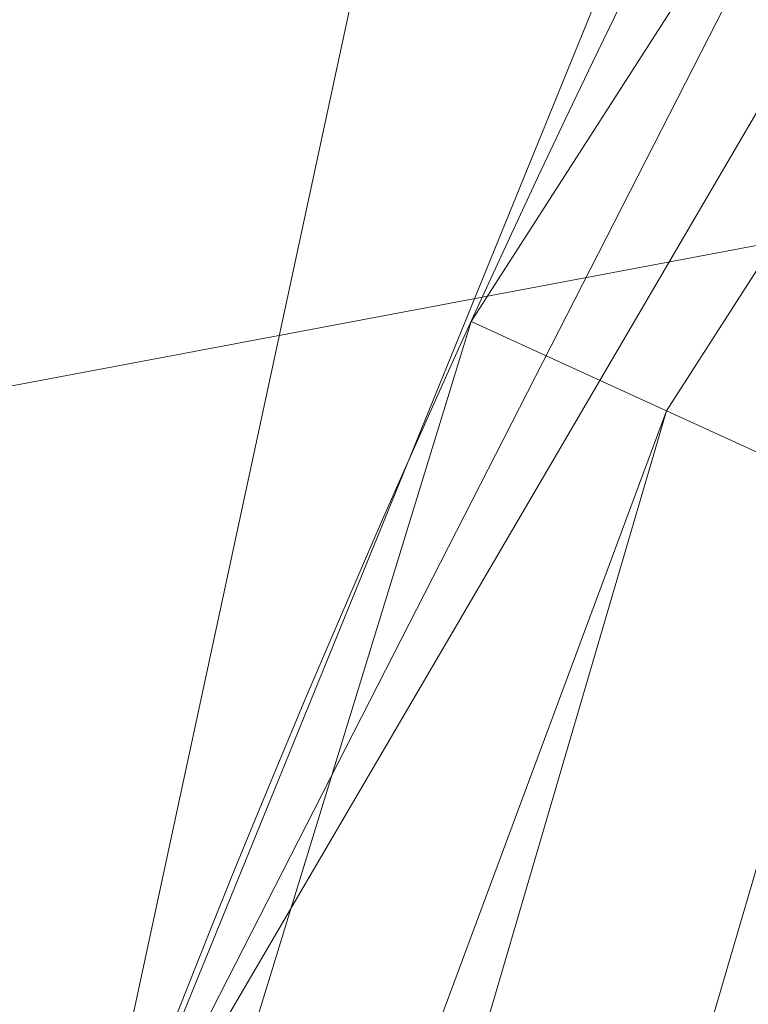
# Model space of a CAD drawing. Header units: millimetres. Extents: x -71 to 71, y -145 to 145.
# Tile 227 of 256: x -59.83 to -56.58, y 23.36 to 27.75. Entities that reach past the tile are written whole.
import ezdxf

# ---------------------------------------------------------------- set-up
doc = ezdxf.new("R2010")
doc.units = ezdxf.units.MM
doc.layers.add('1', color=7, linetype='CONTINUOUS')

msp = doc.modelspace()

# ---------------------------------------------------------------- linework, layer by layer
at = {"layer": '1', "color": 163, "linetype": 'Continuous', "lineweight": 13, "extrusion": (-5.23961e-15, 1.15648e-14, -1)}
msp.add_circle((0, 0, 144.0046), 61.0181, dxfattribs=at)
at = {"layer": '1', "color": 163, "linetype": 'Continuous', "lineweight": 13}
msp.add_circle((0, 0, -145), 60.4434, dxfattribs=at)
msp.add_arc((0, 0, -142.5051), 63.5638, 137.72131, 170.379145, dxfattribs=at)
for points in [[(24.5845, 55.2178, -145), (-60.1123, -6.3181, -145), (-57.4851, 18.678, -145)], [(24.5845, 55.2178, -145), (-35.5277, -48.8997, -145), (-52.3455, -30.2217, -145), (-60.1123, -6.3181, -145)], [(24.5845, 55.2178, -145), (-57.4851, 18.678, -145), (-44.9182, 40.4445, -145)], [(-55.1728, 42.6061, -142.3978), (-64.1272, 24.3255, -142.4043), (-65.0951, 33.4261, -142.3373)], [(-59.5749, 22.1627, -142.5051), (-64.1272, 24.3255, -142.4043), (-55.1728, 42.6061, -142.3978)], [(-55.1728, 42.6061, -142.3978), (-51.5818, 41.7705, -142.456), (-59.5749, 22.1627, -142.5051)], [(-59.5749, 22.1627, -142.5051), (-51.5818, 41.7705, -142.456), (-49.4678, 41.9368, -142.4826)], [(-49.4678, 41.9368, -142.4826), (-48.4853, 41.1039, -142.5051), (-59.5749, 22.1627, -142.5051)], [(-48.0383, 41.6254, -142.5051), (-47.3142, 40.998, -142.6799), (-56.9481, 26.0073, -142.6799), (-57.8196, 26.4053, -142.5051)], [(-56.9481, 26.0073, -142.6799), (-47.3142, 40.998, -142.6799), (-46.581, 40.3626, -143.2514), (-56.0656, 25.6043, -143.2514)], [(-48.8398, 28.1976, -124.3698), (-66.3544, 38.9422, -124.7366), (-63.9397, 25.3523, -124.586)], [(-60.6838, 6.3781, -144.0046), (-52.8432, 30.509, -144.0046), (-52.3455, 30.2217, -145), (-60.1123, 6.3181, -145)], [(-48.8398, 28.1976, -124.3698), (-63.9397, 25.3523, -124.586), (-62.9979, 11.3444, -124.518)], [(-62.9979, 11.3444, -124.518), (-55.5385, 9.7929, -124.3698), (-48.8398, 28.1976, -124.3698)], [(-62.6698, 10.6233, -142.5051), (-57.8196, 26.4053, -142.5051), (-56.9481, 26.0073, -142.6799)], [(-56.9481, 26.0073, -142.6799), (-61.9684, 8.9097, -142.6799), (-62.6698, 10.6233, -142.5051)], [(-61.9684, 8.9097, -142.6799), (-56.9481, 26.0073, -142.6799), (-56.0656, 25.6043, -143.2514), (-61.0081, 8.7716, -143.2514)], [(-60.397, 8.6838, -144.0046), (-61.0081, 8.7716, -143.2514), (-56.0656, 25.6043, -143.2514), (-55.504, 25.3478, -144.0046)], [(-64.1272, 24.3255, -142.4043), (-59.5749, 22.1627, -142.5051), (-62.6698, 10.6233, -142.5051)]]:
    msp.add_3dface(points, dxfattribs=at)

doc.saveas('drawing.dxf')
